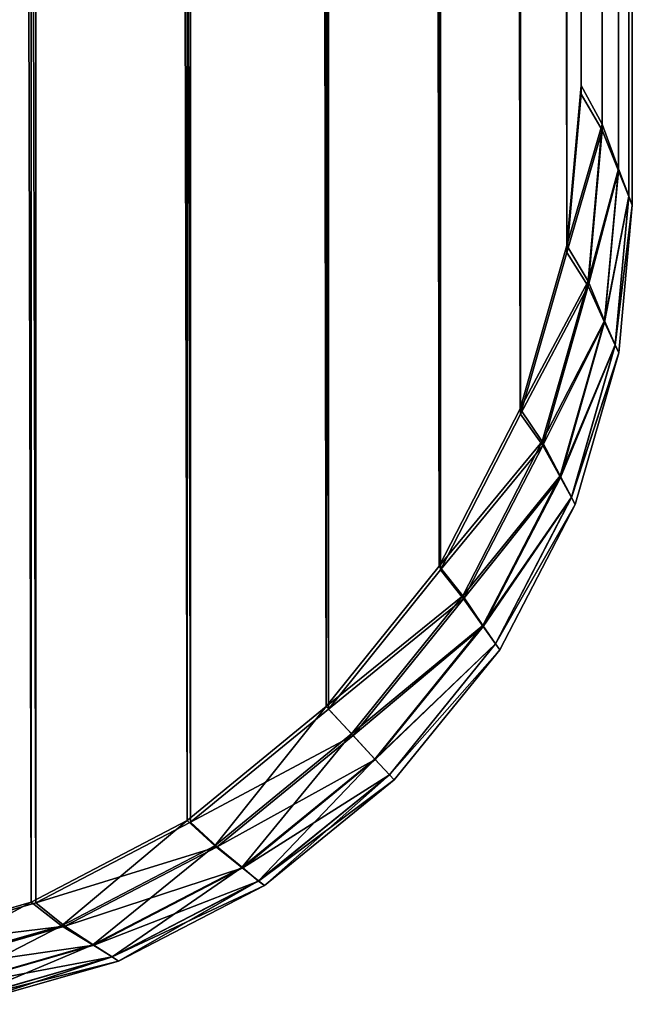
# Model space of a CAD drawing. Extents: x 0 to 31, y 0 to 21.3.
# Tile 31 of 48: x 30.821 to 31.025, y 0.005 to 0.332. Entities that reach past the tile are written whole.
import ezdxf

# ---------------------------------------------------------------- set-up
doc = ezdxf.new("R2010")
doc.units = 0
doc.header["$MEASUREMENT"] = 0
doc.layers.get('0').update_dxf_attribs({"color": 13, "linetype": 'CONTINUOUS'})
doc.layers.add('GLASS_TOP', color=7, linetype='CONTINUOUS')

# ---------------------------------------------------------------- blocks, each defined once
blk = doc.blocks.new('NET8069UC_TRADECAD_DXF')
at = {"layer": 'GLASS_TOP', "color": 0}
for p, q in [((31.0245, 20.9888, 1.2398), (31.0247, 0.2705, 1.2397)), ((31.0245, 20.9888, 1.2398), (31.0247, 0.2705, 1.2397)), ((31.0233, 20.9853, 1.2617), (31.0235, 0.2734, 1.2614)), ((31.0233, 20.9853, 1.2617), (31.0235, 0.2734, 1.2614)), ((31.0233, 20.9851, 1.2181), (31.0235, 0.2735, 1.2183)), ((31.0233, 20.9851, 1.2181), (31.0235, 0.2735, 1.2183)), ((31.0199, 20.975, 1.2829), (31.0201, 0.2819, 1.2826)), ((31.0199, 20.975, 1.2829), (31.0201, 0.2819, 1.2826)), ((31.0199, 20.9741, 1.1975), (31.0201, 0.2826, 1.1979)), ((31.0199, 20.9741, 1.1975), (31.0201, 0.2826, 1.1979)), ((31.0146, 20.9586, 1.3028), (31.0147, 0.2954, 1.3025)), ((31.0146, 20.9586, 1.3028), (31.0147, 0.2954, 1.3025)), ((31.0146, 20.9561, 1.1788), (31.0147, 0.2974, 1.1791)), ((31.0146, 20.9561, 1.1788), (31.0147, 0.2974, 1.1791)), ((31.0077, 0.3074, 1.3205), (31.0077, 20.9445, 1.3205)), ((31.0077, 0.3074, 1.3205), (31.0077, 20.9445, 1.3205)), ((31.0077, 0.3103, 1.1625), (31.0077, 20.9407, 1.1625)), ((31.0077, 0.3103, 1.1625), (31.0077, 20.9407, 1.1625)), ((31.0029, 0.2571, 1.1625), (31.0077, 0.3103, 1.1625)), ((31.0029, 0.2571, 1.1625), (31.0077, 0.3103, 1.1625)), ((31.0077, 0.3103, 1.1625), (31.0147, 0.2974, 1.1791)), ((31.0077, 0.3103, 1.1625), (31.0147, 0.2974, 1.1791)), ((31.0029, 0.2547, 1.3205), (31.0077, 0.3074, 1.3205)), ((31.0029, 0.2547, 1.3205), (31.0077, 0.3074, 1.3205)), ((31.0147, 0.2954, 1.3025), (31.0077, 0.3074, 1.3205)), ((31.0147, 0.2954, 1.3025), (31.0077, 0.3074, 1.3205)), ((31.0147, 0.2974, 1.1791), (31.01, 0.2452, 1.1791)), ((31.0147, 0.2974, 1.1791), (31.01, 0.2452, 1.1791)), ((31.0147, 0.2954, 1.3025), (31.01, 0.2435, 1.3025)), ((31.0147, 0.2954, 1.3025), (31.01, 0.2435, 1.3025)), ((31.0147, 0.2974, 1.1791), (31.0201, 0.2826, 1.1979)), ((31.0147, 0.2974, 1.1791), (31.0201, 0.2826, 1.1979)), ((31.0201, 0.2819, 1.2826), (31.0147, 0.2954, 1.3025)), ((31.0201, 0.2819, 1.2826), (31.0147, 0.2954, 1.3025)), ((31.0201, 0.2826, 1.1979), (31.0155, 0.232, 1.1979)), ((31.0201, 0.2826, 1.1979), (31.0155, 0.232, 1.1979)), ((31.0201, 0.2819, 1.2826), (31.0155, 0.2315, 1.2826)), ((31.0201, 0.2819, 1.2826), (31.0155, 0.2315, 1.2826)), ((31.0201, 0.2826, 1.1979), (31.0235, 0.2735, 1.2183)), ((31.0201, 0.2826, 1.1979), (31.0235, 0.2735, 1.2183)), ((31.0235, 0.2734, 1.2614), (31.0201, 0.2819, 1.2826)), ((31.0235, 0.2734, 1.2614), (31.0201, 0.2819, 1.2826)), ((31.0235, 0.2735, 1.2183), (31.019, 0.224, 1.2183)), ((31.0235, 0.2735, 1.2183), (31.019, 0.224, 1.2183)), ((31.0235, 0.2734, 1.2614), (31.019, 0.2239, 1.2614)), ((31.0235, 0.2734, 1.2614), (31.019, 0.2239, 1.2614)), ((31.0235, 0.2735, 1.2183), (31.0247, 0.2705, 1.2397)), ((31.0235, 0.2735, 1.2183), (31.0247, 0.2705, 1.2397)), ((31.0247, 0.2705, 1.2397), (31.0235, 0.2734, 1.2614)), ((31.0247, 0.2705, 1.2397), (31.0235, 0.2734, 1.2614)), ((31.0247, 0.2705, 1.2397), (31.0202, 0.2213, 1.2397)), ((31.0247, 0.2705, 1.2397), (31.0202, 0.2213, 1.2397)), ((30.9874, 0.2027, 1.1625), (31.0029, 0.2571, 1.1625)), ((30.9874, 0.2027, 1.1625), (31.0029, 0.2571, 1.1625)), ((31.0029, 0.2571, 1.1625), (31.01, 0.2452, 1.1791)), ((31.0029, 0.2571, 1.1625), (31.01, 0.2452, 1.1791)), ((30.9875, 0.2009, 1.3205), (31.0029, 0.2547, 1.3205)), ((30.9875, 0.2009, 1.3205), (31.0029, 0.2547, 1.3205)), ((31.01, 0.2435, 1.3025), (31.0029, 0.2547, 1.3205)), ((31.01, 0.2435, 1.3025), (31.0029, 0.2547, 1.3205)), ((31.01, 0.2452, 1.1791), (30.9947, 0.1918, 1.1791)), ((31.01, 0.2452, 1.1791), (30.9947, 0.1918, 1.1791)), ((31.01, 0.2435, 1.3025), (30.9949, 0.1905, 1.3025)), ((31.01, 0.2435, 1.3025), (30.9949, 0.1905, 1.3025)), ((31.01, 0.2452, 1.1791), (31.0155, 0.232, 1.1979)), ((31.01, 0.2452, 1.1791), (31.0155, 0.232, 1.1979)), ((31.0155, 0.2315, 1.2826), (31.01, 0.2435, 1.3025)), ((31.0155, 0.2315, 1.2826), (31.01, 0.2435, 1.3025)), ((31.0155, 0.232, 1.1979), (31.0007, 0.1804, 1.1979)), ((31.0155, 0.232, 1.1979), (31.0007, 0.1804, 1.1979)), ((31.0155, 0.2315, 1.2826), (31.0008, 0.1799, 1.2826)), ((31.0155, 0.2315, 1.2826), (31.0008, 0.1799, 1.2826)), ((31.0155, 0.232, 1.1979), (31.019, 0.224, 1.2183)), ((31.0155, 0.232, 1.1979), (31.019, 0.224, 1.2183)), ((31.019, 0.2239, 1.2614), (31.0155, 0.2315, 1.2826)), ((31.019, 0.2239, 1.2614), (31.0155, 0.2315, 1.2826)), ((31.019, 0.224, 1.2183), (31.0045, 0.1733, 1.2183)), ((31.019, 0.224, 1.2183), (31.0045, 0.1733, 1.2183)), ((31.019, 0.2239, 1.2614), (31.0045, 0.1732, 1.2614)), ((31.019, 0.2239, 1.2614), (31.0045, 0.1732, 1.2614)), ((31.019, 0.224, 1.2183), (31.0202, 0.2213, 1.2397)), ((31.019, 0.224, 1.2183), (31.0202, 0.2213, 1.2397)), ((31.0202, 0.2213, 1.2397), (31.019, 0.2239, 1.2614)), ((31.0202, 0.2213, 1.2397), (31.019, 0.2239, 1.2614)), ((31.0202, 0.2213, 1.2397), (31.0057, 0.1709, 1.2397)), ((31.0202, 0.2213, 1.2397), (31.0057, 0.1709, 1.2397)), ((30.9605, 0.1504, 1.1625), (30.9874, 0.2027, 1.1625)), ((30.9605, 0.1504, 1.1625), (30.9874, 0.2027, 1.1625)), ((30.9609, 0.1491, 1.3205), (30.9875, 0.2009, 1.3205)), ((30.9609, 0.1491, 1.3205), (30.9875, 0.2009, 1.3205)), ((30.9874, 0.2027, 1.1625), (30.9947, 0.1918, 1.1791)), ((30.9874, 0.2027, 1.1625), (30.9947, 0.1918, 1.1791)), ((30.9949, 0.1905, 1.3025), (30.9875, 0.2009, 1.3205)), ((30.9949, 0.1905, 1.3025), (30.9875, 0.2009, 1.3205)), ((30.9947, 0.1918, 1.1791), (30.9683, 0.1405, 1.1791)), ((30.9947, 0.1918, 1.1791), (30.9683, 0.1405, 1.1791)), ((30.9949, 0.1905, 1.3025), (30.9686, 0.1395, 1.3025)), ((30.9949, 0.1905, 1.3025), (30.9686, 0.1395, 1.3025)), ((30.9947, 0.1918, 1.1791), (31.0007, 0.1804, 1.1979)), ((30.9947, 0.1918, 1.1791), (31.0007, 0.1804, 1.1979)), ((31.0008, 0.1799, 1.2826), (30.9949, 0.1905, 1.3025)), ((31.0008, 0.1799, 1.2826), (30.9949, 0.1905, 1.3025)), ((31.0007, 0.1804, 1.1979), (30.975, 0.1306, 1.1979)), ((31.0007, 0.1804, 1.1979), (30.975, 0.1306, 1.1979)), ((31.0007, 0.1804, 1.1979), (31.0045, 0.1733, 1.2183)), ((31.0007, 0.1804, 1.1979), (31.0045, 0.1733, 1.2183)), ((31.0008, 0.1799, 1.2826), (30.9751, 0.1303, 1.2826)), ((31.0008, 0.1799, 1.2826), (30.9751, 0.1303, 1.2826)), ((31.0045, 0.1732, 1.2614), (31.0008, 0.1799, 1.2826)), ((31.0045, 0.1732, 1.2614), (31.0008, 0.1799, 1.2826)), ((31.0045, 0.1733, 1.2183), (30.9792, 0.1245, 1.2183)), ((31.0045, 0.1733, 1.2183), (30.9792, 0.1245, 1.2183)), ((31.0045, 0.1732, 1.2614), (30.9792, 0.1245, 1.2614)), ((31.0045, 0.1732, 1.2614), (30.9792, 0.1245, 1.2614)), ((31.0057, 0.1709, 1.2397), (30.9806, 0.1225, 1.2397)), ((31.0057, 0.1709, 1.2397), (30.9806, 0.1225, 1.2397)), ((31.0045, 0.1733, 1.2183), (31.0057, 0.1709, 1.2397)), ((31.0045, 0.1733, 1.2183), (31.0057, 0.1709, 1.2397)), ((31.0057, 0.1709, 1.2397), (31.0045, 0.1732, 1.2614)), ((31.0057, 0.1709, 1.2397), (31.0045, 0.1732, 1.2614)), ((30.9229, 0.1037, 1.1625), (30.9605, 0.1504, 1.1625)), ((30.9229, 0.1037, 1.1625), (30.9605, 0.1504, 1.1625)), ((30.9236, 0.1028, 1.3205), (30.9609, 0.1491, 1.3205)), ((30.9236, 0.1028, 1.3205), (30.9609, 0.1491, 1.3205)), ((30.9605, 0.1504, 1.1625), (30.9683, 0.1405, 1.1791)), ((30.9605, 0.1504, 1.1625), (30.9683, 0.1405, 1.1791)), ((30.9686, 0.1395, 1.3025), (30.9609, 0.1491, 1.3205)), ((30.9686, 0.1395, 1.3025), (30.9609, 0.1491, 1.3205)), ((30.9683, 0.1405, 1.1791), (30.9313, 0.0946, 1.1791)), ((30.9683, 0.1405, 1.1791), (30.9313, 0.0946, 1.1791)), ((30.9686, 0.1395, 1.3025), (30.9318, 0.094, 1.3025)), ((30.9686, 0.1395, 1.3025), (30.9318, 0.094, 1.3025)), ((30.9683, 0.1405, 1.1791), (30.975, 0.1306, 1.1979)), ((30.9683, 0.1405, 1.1791), (30.975, 0.1306, 1.1979)), ((30.9751, 0.1303, 1.2826), (30.9686, 0.1395, 1.3025)), ((30.9751, 0.1303, 1.2826), (30.9686, 0.1395, 1.3025)), ((30.975, 0.1306, 1.1979), (30.9391, 0.0862, 1.1979)), ((30.975, 0.1306, 1.1979), (30.9391, 0.0862, 1.1979)), ((30.9751, 0.1303, 1.2826), (30.9392, 0.086, 1.2826)), ((30.9751, 0.1303, 1.2826), (30.9392, 0.086, 1.2826)), ((30.975, 0.1306, 1.1979), (30.9792, 0.1245, 1.2183)), ((30.975, 0.1306, 1.1979), (30.9792, 0.1245, 1.2183)), ((30.9792, 0.1245, 1.2614), (30.9751, 0.1303, 1.2826)), ((30.9792, 0.1245, 1.2614), (30.9751, 0.1303, 1.2826)), ((30.9792, 0.1245, 1.2614), (30.9439, 0.081, 1.2614)), ((30.9792, 0.1245, 1.2614), (30.9439, 0.081, 1.2614)), ((30.9792, 0.1245, 1.2183), (30.9439, 0.081, 1.2183)), ((30.9792, 0.1245, 1.2183), (30.9439, 0.081, 1.2183)), ((30.9806, 0.1225, 1.2397), (30.9792, 0.1245, 1.2614)), ((30.9806, 0.1225, 1.2397), (30.9792, 0.1245, 1.2614)), ((30.9792, 0.1245, 1.2183), (30.9806, 0.1225, 1.2397)), ((30.9792, 0.1245, 1.2183), (30.9806, 0.1225, 1.2397)), ((30.9806, 0.1225, 1.2397), (30.9455, 0.0793, 1.2397)), ((30.9806, 0.1225, 1.2397), (30.9455, 0.0793, 1.2397)), ((30.8766, 0.0657, 1.1625), (30.9229, 0.1037, 1.1625)), ((30.8766, 0.0657, 1.1625), (30.9229, 0.1037, 1.1625)), ((30.8777, 0.0652, 1.3205), (30.9236, 0.1028, 1.3205)), ((30.8777, 0.0652, 1.3205), (30.9236, 0.1028, 1.3205)), ((30.9229, 0.1037, 1.1625), (30.9313, 0.0946, 1.1791)), ((30.9229, 0.1037, 1.1625), (30.9313, 0.0946, 1.1791)), ((30.9318, 0.094, 1.3025), (30.9236, 0.1028, 1.3205)), ((30.9318, 0.094, 1.3025), (30.9236, 0.1028, 1.3205)), ((30.9313, 0.0946, 1.1791), (30.8858, 0.0573, 1.1791)), ((30.9313, 0.0946, 1.1791), (30.8858, 0.0573, 1.1791)), ((30.9318, 0.094, 1.3025), (30.8866, 0.057, 1.3025)), ((30.9318, 0.094, 1.3025), (30.8866, 0.057, 1.3025)), ((30.9313, 0.0946, 1.1791), (30.9391, 0.0862, 1.1979)), ((30.9313, 0.0946, 1.1791), (30.9391, 0.0862, 1.1979)), ((30.9392, 0.086, 1.2826), (30.9318, 0.094, 1.3025)), ((30.9392, 0.086, 1.2826), (30.9318, 0.094, 1.3025)), ((30.9391, 0.0862, 1.1979), (30.8948, 0.0501, 1.1979)), ((30.9391, 0.0862, 1.1979), (30.8948, 0.0501, 1.1979)), ((30.9392, 0.086, 1.2826), (30.8951, 0.05, 1.2826)), ((30.9392, 0.086, 1.2826), (30.8951, 0.05, 1.2826)), ((30.9391, 0.0862, 1.1979), (30.9439, 0.081, 1.2183)), ((30.9391, 0.0862, 1.1979), (30.9439, 0.081, 1.2183)), ((30.9439, 0.081, 1.2614), (30.9392, 0.086, 1.2826)), ((30.9439, 0.081, 1.2614), (30.9392, 0.086, 1.2826)), ((30.9439, 0.081, 1.2614), (30.9004, 0.0456, 1.2614)), ((30.9439, 0.081, 1.2614), (30.9004, 0.0456, 1.2614)), ((30.9439, 0.081, 1.2183), (30.9004, 0.0457, 1.2183)), ((30.9439, 0.081, 1.2183), (30.9004, 0.0457, 1.2183)), ((30.9455, 0.0793, 1.2397), (30.9023, 0.0441, 1.2397)), ((30.9455, 0.0793, 1.2397), (30.9023, 0.0441, 1.2397)), ((30.9455, 0.0793, 1.2397), (30.9439, 0.081, 1.2614)), ((30.9455, 0.0793, 1.2397), (30.9439, 0.081, 1.2614)), ((30.9439, 0.081, 1.2183), (30.9455, 0.0793, 1.2397)), ((30.9439, 0.081, 1.2183), (30.9455, 0.0793, 1.2397)), ((30.8247, 0.0386, 1.1625), (30.8766, 0.0657, 1.1625)), ((30.8247, 0.0386, 1.1625), (30.8766, 0.0657, 1.1625)), ((30.8766, 0.0657, 1.1625), (30.8858, 0.0573, 1.1791)), ((30.8766, 0.0657, 1.1625), (30.8858, 0.0573, 1.1791)), ((30.8263, 0.0384, 1.3205), (30.8777, 0.0652, 1.3205)), ((30.8263, 0.0384, 1.3205), (30.8777, 0.0652, 1.3205)), ((30.8866, 0.057, 1.3025), (30.8777, 0.0652, 1.3205)), ((30.8866, 0.057, 1.3025), (30.8777, 0.0652, 1.3205)), ((30.8858, 0.0573, 1.1791), (30.8348, 0.0307, 1.1791)), ((30.8858, 0.0573, 1.1791), (30.8348, 0.0307, 1.1791)), ((30.8866, 0.057, 1.3025), (30.8359, 0.0306, 1.3025)), ((30.8866, 0.057, 1.3025), (30.8359, 0.0306, 1.3025)), ((30.8858, 0.0573, 1.1791), (30.8948, 0.0501, 1.1979)), ((30.8858, 0.0573, 1.1791), (30.8948, 0.0501, 1.1979)), ((30.8951, 0.05, 1.2826), (30.8866, 0.057, 1.3025)), ((30.8951, 0.05, 1.2826), (30.8866, 0.057, 1.3025)), ((30.8948, 0.0501, 1.1979), (30.8452, 0.0244, 1.1979)), ((30.8948, 0.0501, 1.1979), (30.8452, 0.0244, 1.1979)), ((30.8951, 0.05, 1.2826), (30.8456, 0.0243, 1.2826)), ((30.8951, 0.05, 1.2826), (30.8456, 0.0243, 1.2826)), ((30.8948, 0.0501, 1.1979), (30.9004, 0.0457, 1.2183)), ((30.8948, 0.0501, 1.1979), (30.9004, 0.0457, 1.2183)), ((30.9004, 0.0456, 1.2614), (30.8951, 0.05, 1.2826)), ((30.9004, 0.0456, 1.2614), (30.8951, 0.05, 1.2826)), ((30.9004, 0.0457, 1.2183), (30.8517, 0.0204, 1.2183)), ((30.9004, 0.0457, 1.2183), (30.8517, 0.0204, 1.2183)), ((30.9004, 0.0456, 1.2614), (30.8517, 0.0204, 1.2614)), ((30.9004, 0.0456, 1.2614), (30.8517, 0.0204, 1.2614)), ((30.9023, 0.0441, 1.2397), (30.8538, 0.019, 1.2397)), ((30.9023, 0.0441, 1.2397), (30.8538, 0.019, 1.2397)), ((30.9004, 0.0457, 1.2183), (30.9023, 0.0441, 1.2397)), ((30.9004, 0.0457, 1.2183), (30.9023, 0.0441, 1.2397)), ((30.9023, 0.0441, 1.2397), (30.9004, 0.0456, 1.2614)), ((30.9023, 0.0441, 1.2397), (30.9004, 0.0456, 1.2614)), ((30.7708, 0.0229, 1.1625), (30.8247, 0.0386, 1.1625)), ((30.7708, 0.0229, 1.1625), (30.8247, 0.0386, 1.1625)), ((30.7729, 0.0229, 1.3205), (30.8263, 0.0384, 1.3205)), ((30.7729, 0.0229, 1.3205), (30.8263, 0.0384, 1.3205)), ((30.8247, 0.0386, 1.1625), (30.8348, 0.0307, 1.1791)), ((30.8247, 0.0386, 1.1625), (30.8348, 0.0307, 1.1791)), ((30.8359, 0.0306, 1.3025), (30.8263, 0.0384, 1.3205)), ((30.8359, 0.0306, 1.3025), (30.8263, 0.0384, 1.3205)), ((30.8348, 0.0307, 1.1791), (30.7817, 0.0154, 1.1791)), ((30.8348, 0.0307, 1.1791), (30.7817, 0.0154, 1.1791)), ((30.8359, 0.0306, 1.3025), (30.7832, 0.0153, 1.3025)), ((30.8359, 0.0306, 1.3025), (30.7832, 0.0153, 1.3025)), ((30.8348, 0.0307, 1.1791), (30.8452, 0.0244, 1.1979)), ((30.8348, 0.0307, 1.1791), (30.8452, 0.0244, 1.1979)), ((30.8456, 0.0243, 1.2826), (30.8359, 0.0306, 1.3025)), ((30.8456, 0.0243, 1.2826), (30.8359, 0.0306, 1.3025)), ((30.8452, 0.0244, 1.1979), (30.7937, 0.0095, 1.1979)), ((30.8452, 0.0244, 1.1979), (30.7937, 0.0095, 1.1979)), ((30.8456, 0.0243, 1.2826), (30.7942, 0.0095, 1.2826)), ((30.8456, 0.0243, 1.2826), (30.7942, 0.0095, 1.2826)), ((30.8452, 0.0244, 1.1979), (30.8517, 0.0204, 1.2183)), ((30.8452, 0.0244, 1.1979), (30.8517, 0.0204, 1.2183)), ((30.8517, 0.0204, 1.2614), (30.8456, 0.0243, 1.2826)), ((30.8517, 0.0204, 1.2614), (30.8456, 0.0243, 1.2826)), ((30.8517, 0.0204, 1.2183), (30.801, 0.0058, 1.2183)), ((30.8517, 0.0204, 1.2183), (30.801, 0.0058, 1.2183)), ((30.8517, 0.0204, 1.2614), (30.8011, 0.0058, 1.2614)), ((30.8517, 0.0204, 1.2614), (30.8011, 0.0058, 1.2614)), ((30.8538, 0.019, 1.2397), (30.8517, 0.0204, 1.2614)), ((30.8538, 0.019, 1.2397), (30.8517, 0.0204, 1.2614)), ((30.8517, 0.0204, 1.2183), (30.8538, 0.019, 1.2397)), ((30.8517, 0.0204, 1.2183), (30.8538, 0.019, 1.2397)), ((30.8538, 0.019, 1.2397), (30.8035, 0.0046, 1.2397)), ((30.8538, 0.019, 1.2397), (30.8035, 0.0046, 1.2397))]:
    blk.add_line(p, q, dxfattribs=at)
at = {"layer": 'GLASS_TOP', "color": 7}
mesh = blk.add_polyface(dxfattribs=at)
corners = [(0.0218, 0.2571, 1.1625), (0.017, 20.9407, 1.1625), (0.017, 0.3103, 1.1625), (0.0218, 20.995, 1.1625), (0.0373, 0.2027, 1.1625), (0.0373, 21.0506, 1.1625), (0.0642, 0.1504, 1.1625), (0.064, 21.104, 1.1625), (0.1015, 21.1517, 1.1625), (0.1018, 0.1037, 1.1625), (0.1477, 21.1905, 1.1625), (0.1481, 0.0657, 1.1625), (0.1994, 21.2182, 1.1625), (0.2, 0.0386, 1.1625), (0.2531, 21.2341, 1.1625), (0.2539, 0.0229, 1.1625), (0.3056, 21.2391, 1.1625), (0.3066, 0.0181, 1.1625), (30.7191, 21.2391, 1.1625), (30.7181, 0.0181, 1.1625), (30.7708, 0.0229, 1.1625), (30.7716, 21.2341, 1.1625), (30.8247, 0.0386, 1.1625), (30.8253, 21.2182, 1.1625), (30.8766, 0.0657, 1.1625), (30.877, 21.1905, 1.1625), (30.9229, 0.1037, 1.1625), (30.9232, 21.1517, 1.1625), (30.9605, 0.1504, 1.1625), (30.9607, 21.104, 1.1625), (30.9874, 0.2027, 1.1625), (30.9874, 21.0506, 1.1625), (31.0029, 0.2571, 1.1625), (31.0029, 20.995, 1.1625), (31.0077, 0.3103, 1.1625), (31.0077, 20.9407, 1.1625)]
mesh.append_faces([[corners[k] for k in face] for face in [(0, 1, 2), (33, 34, 35)]], dxfattribs={"vtx0": -1, "color": 7})
mesh.append_faces([[corners[k] for k in face] for face in [(1, 0, 3), (3, 4, 5), (5, 6, 7), (7, 6, 8), (8, 9, 10), (10, 11, 12), (12, 13, 14), (14, 15, 16), (16, 17, 18), (18, 20, 21), (21, 22, 23), (23, 24, 25), (25, 26, 27), (27, 28, 29), (29, 30, 31), (31, 32, 33)]], dxfattribs={"vtx0": -1, "vtx1": -1, "color": 7})
mesh.append_faces([[corners[k] for k in face] for face in [(3, 0, 4), (5, 4, 6), (8, 6, 9), (10, 9, 11), (12, 11, 13), (14, 13, 15), (16, 15, 17), (18, 17, 19), (18, 19, 20), (21, 20, 22), (23, 22, 24), (25, 24, 26), (27, 26, 28), (29, 28, 30), (31, 30, 32), (33, 32, 34)]], dxfattribs={"vtx0": -1, "vtx2": -1, "color": 7})
mesh = blk.add_polyface(dxfattribs=at)
corners = [(0.0218, 20.9981, 1.3205), (0.017, 0.3074, 1.3205), (0.017, 20.9445, 1.3205), (0.0218, 0.2547, 1.3205), (0.0371, 21.0529, 1.3205), (0.0372, 0.2009, 1.3205), (0.0637, 21.1057, 1.3205), (0.0638, 0.1491, 1.3205), (0.1008, 21.1528, 1.3205), (0.1011, 0.1028, 1.3205), (0.1466, 21.1911, 1.3205), (0.147, 0.0652, 1.3205), (0.1979, 21.2184, 1.3205), (0.1984, 0.0384, 1.3205), (0.2512, 21.2342, 1.3205), (0.2518, 0.0229, 1.3205), (0.3033, 21.2391, 1.3205), (0.304, 0.0181, 1.3205), (30.7214, 21.2391, 1.3205), (30.7207, 0.0181, 1.3205), (30.7729, 0.0229, 1.3205), (30.7735, 21.2342, 1.3205), (30.8263, 0.0384, 1.3205), (30.8268, 21.2184, 1.3205), (30.8777, 0.0652, 1.3205), (30.8781, 21.1911, 1.3205), (30.9236, 0.1028, 1.3205), (30.9239, 21.1528, 1.3205), (30.9609, 0.1491, 1.3205), (30.961, 21.1057, 1.3205), (30.9875, 0.2009, 1.3205), (30.9876, 21.0529, 1.3205), (31.0029, 0.2547, 1.3205), (31.0029, 20.9981, 1.3205), (31.0077, 20.9445, 1.3205), (31.0077, 0.3074, 1.3205)]
mesh.append_faces([[corners[k] for k in face] for face in [(0, 1, 2), (32, 34, 35)]], dxfattribs={"vtx0": -1, "color": 7})
mesh.append_faces([[corners[k] for k in face] for face in [(1, 0, 3), (3, 4, 5), (5, 6, 7), (7, 8, 9), (9, 10, 11), (11, 12, 13), (13, 14, 15), (15, 16, 17), (17, 18, 19), (19, 18, 20), (20, 21, 22), (22, 23, 24), (24, 25, 26), (26, 27, 28), (28, 29, 30), (30, 31, 32)]], dxfattribs={"vtx0": -1, "vtx1": -1, "color": 7})
mesh.append_faces([[corners[k] for k in face] for face in [(3, 0, 4), (5, 4, 6), (7, 6, 8), (9, 8, 10), (11, 10, 12), (13, 12, 14), (15, 14, 16), (17, 16, 18), (20, 18, 21), (22, 21, 23), (24, 23, 25), (26, 25, 27), (28, 27, 29), (30, 29, 31), (32, 31, 33), (32, 33, 34)]], dxfattribs={"vtx0": -1, "vtx2": -1, "color": 7})
mesh = blk.add_polyface(dxfattribs=at)
corners = [(31.0235, 0.2734, 1.2614), (31.0245, 20.9888, 1.2398), (31.0247, 0.2705, 1.2397), (31.0233, 20.9853, 1.2617)]
mesh.append_faces([[corners[k] for k in face] for face in [(0, 1, 2), (1, 0, 3)]], dxfattribs={"vtx0": -1, "color": 7})
mesh = blk.add_polyface(dxfattribs=at)
corners = [(31.0245, 20.9888, 1.2398), (31.0235, 0.2735, 1.2183), (31.0247, 0.2705, 1.2397), (31.0233, 20.9851, 1.2181)]
mesh.append_faces([[corners[k] for k in face] for face in [(0, 1, 2), (1, 0, 3)]], dxfattribs={"vtx0": -1, "color": 7})
mesh = blk.add_polyface(dxfattribs=at)
corners = [(31.0201, 0.2819, 1.2826), (31.0233, 20.9853, 1.2617), (31.0235, 0.2734, 1.2614), (31.0199, 20.975, 1.2829)]
mesh.append_faces([[corners[k] for k in face] for face in [(0, 1, 2), (1, 0, 3)]], dxfattribs={"vtx0": -1, "color": 7})
mesh = blk.add_polyface(dxfattribs=at)
corners = [(31.0233, 20.9851, 1.2181), (31.0201, 0.2826, 1.1979), (31.0235, 0.2735, 1.2183), (31.0199, 20.9741, 1.1975)]
mesh.append_faces([[corners[k] for k in face] for face in [(0, 1, 2), (1, 0, 3)]], dxfattribs={"vtx0": -1, "color": 7})
mesh = blk.add_polyface(dxfattribs=at)
corners = [(31.0147, 0.2954, 1.3025), (31.0199, 20.975, 1.2829), (31.0201, 0.2819, 1.2826), (31.0146, 20.9586, 1.3028)]
mesh.append_faces([[corners[k] for k in face] for face in [(0, 1, 2), (1, 0, 3)]], dxfattribs={"vtx0": -1, "color": 7})
mesh = blk.add_polyface(dxfattribs=at)
corners = [(31.0199, 20.9741, 1.1975), (31.0147, 0.2974, 1.1791), (31.0201, 0.2826, 1.1979), (31.0146, 20.9561, 1.1788)]
mesh.append_faces([[corners[k] for k in face] for face in [(0, 1, 2), (1, 0, 3)]], dxfattribs={"vtx0": -1, "color": 7})
mesh = blk.add_polyface(dxfattribs=at)
corners = [(31.0077, 0.3074, 1.3205), (31.0146, 20.9586, 1.3028), (31.0147, 0.2954, 1.3025), (31.0077, 20.9445, 1.3205)]
mesh.append_faces([[corners[k] for k in face] for face in [(0, 1, 2), (1, 0, 3)]], dxfattribs={"vtx0": -1, "color": 7})
mesh = blk.add_polyface(dxfattribs=at)
corners = [(31.0146, 20.9561, 1.1788), (31.0077, 0.3103, 1.1625), (31.0147, 0.2974, 1.1791), (31.0077, 20.9407, 1.1625)]
mesh.append_faces([[corners[k] for k in face] for face in [(0, 1, 2), (1, 0, 3)]], dxfattribs={"vtx0": -1, "color": 7})
mesh = blk.add_polyface(dxfattribs=at)
corners = [(31.0147, 0.2974, 1.1791), (31.0029, 0.2571, 1.1625), (31.01, 0.2452, 1.1791), (31.0077, 0.3103, 1.1625)]
mesh.append_faces([[corners[k] for k in face] for face in [(0, 1, 2), (1, 0, 3)]], dxfattribs={"vtx0": -1, "color": 7})
mesh = blk.add_polyface(dxfattribs=at)
corners = [(31.0029, 0.2547, 1.3205), (31.0147, 0.2954, 1.3025), (31.01, 0.2435, 1.3025), (31.0077, 0.3074, 1.3205)]
mesh.append_faces([[corners[k] for k in face] for face in [(0, 1, 2), (1, 0, 3)]], dxfattribs={"vtx0": -1, "color": 7})
mesh = blk.add_polyface(dxfattribs=at)
corners = [(31.0201, 0.2826, 1.1979), (31.01, 0.2452, 1.1791), (31.0155, 0.232, 1.1979), (31.0147, 0.2974, 1.1791)]
mesh.append_faces([[corners[k] for k in face] for face in [(0, 1, 2), (1, 0, 3)]], dxfattribs={"vtx0": -1, "color": 7})
mesh = blk.add_polyface(dxfattribs=at)
corners = [(31.01, 0.2435, 1.3025), (31.0201, 0.2819, 1.2826), (31.0155, 0.2315, 1.2826), (31.0147, 0.2954, 1.3025)]
mesh.append_faces([[corners[k] for k in face] for face in [(0, 1, 2), (1, 0, 3)]], dxfattribs={"vtx0": -1, "color": 7})
mesh = blk.add_polyface(dxfattribs=at)
corners = [(31.0235, 0.2735, 1.2183), (31.0155, 0.232, 1.1979), (31.019, 0.224, 1.2183), (31.0201, 0.2826, 1.1979)]
mesh.append_faces([[corners[k] for k in face] for face in [(0, 1, 2), (1, 0, 3)]], dxfattribs={"vtx0": -1, "color": 7})
mesh = blk.add_polyface(dxfattribs=at)
corners = [(31.0155, 0.2315, 1.2826), (31.0235, 0.2734, 1.2614), (31.019, 0.2239, 1.2614), (31.0201, 0.2819, 1.2826)]
mesh.append_faces([[corners[k] for k in face] for face in [(0, 1, 2), (1, 0, 3)]], dxfattribs={"vtx0": -1, "color": 7})
mesh = blk.add_polyface(dxfattribs=at)
corners = [(31.0247, 0.2705, 1.2397), (31.019, 0.224, 1.2183), (31.0202, 0.2213, 1.2397), (31.0235, 0.2735, 1.2183)]
mesh.append_faces([[corners[k] for k in face] for face in [(0, 1, 2), (1, 0, 3)]], dxfattribs={"vtx0": -1, "color": 7})
mesh = blk.add_polyface(dxfattribs=at)
corners = [(31.019, 0.2239, 1.2614), (31.0247, 0.2705, 1.2397), (31.0202, 0.2213, 1.2397), (31.0235, 0.2734, 1.2614)]
mesh.append_faces([[corners[k] for k in face] for face in [(0, 1, 2), (1, 0, 3)]], dxfattribs={"vtx0": -1, "color": 7})
mesh = blk.add_polyface(dxfattribs=at)
corners = [(31.01, 0.2452, 1.1791), (30.9874, 0.2027, 1.1625), (30.9947, 0.1918, 1.1791), (31.0029, 0.2571, 1.1625)]
mesh.append_faces([[corners[k] for k in face] for face in [(0, 1, 2), (1, 0, 3)]], dxfattribs={"vtx0": -1, "color": 7})
mesh = blk.add_polyface(dxfattribs=at)
corners = [(30.9875, 0.2009, 1.3205), (31.01, 0.2435, 1.3025), (30.9949, 0.1905, 1.3025), (31.0029, 0.2547, 1.3205)]
mesh.append_faces([[corners[k] for k in face] for face in [(0, 1, 2), (1, 0, 3)]], dxfattribs={"vtx0": -1, "color": 7})
mesh = blk.add_polyface(dxfattribs=at)
corners = [(31.0155, 0.232, 1.1979), (30.9947, 0.1918, 1.1791), (31.0007, 0.1804, 1.1979), (31.01, 0.2452, 1.1791)]
mesh.append_faces([[corners[k] for k in face] for face in [(0, 1, 2), (1, 0, 3)]], dxfattribs={"vtx0": -1, "color": 7})
mesh = blk.add_polyface(dxfattribs=at)
corners = [(30.9949, 0.1905, 1.3025), (31.0155, 0.2315, 1.2826), (31.0008, 0.1799, 1.2826), (31.01, 0.2435, 1.3025)]
mesh.append_faces([[corners[k] for k in face] for face in [(0, 1, 2), (1, 0, 3)]], dxfattribs={"vtx0": -1, "color": 7})
mesh = blk.add_polyface(dxfattribs=at)
corners = [(31.019, 0.224, 1.2183), (31.0007, 0.1804, 1.1979), (31.0045, 0.1733, 1.2183), (31.0155, 0.232, 1.1979)]
mesh.append_faces([[corners[k] for k in face] for face in [(0, 1, 2), (1, 0, 3)]], dxfattribs={"vtx0": -1, "color": 7})
mesh = blk.add_polyface(dxfattribs=at)
corners = [(31.0008, 0.1799, 1.2826), (31.019, 0.2239, 1.2614), (31.0045, 0.1732, 1.2614), (31.0155, 0.2315, 1.2826)]
mesh.append_faces([[corners[k] for k in face] for face in [(0, 1, 2), (1, 0, 3)]], dxfattribs={"vtx0": -1, "color": 7})
mesh = blk.add_polyface(dxfattribs=at)
corners = [(31.0202, 0.2213, 1.2397), (31.0045, 0.1733, 1.2183), (31.0057, 0.1709, 1.2397), (31.019, 0.224, 1.2183)]
mesh.append_faces([[corners[k] for k in face] for face in [(0, 1, 2), (1, 0, 3)]], dxfattribs={"vtx0": -1, "color": 7})
mesh = blk.add_polyface(dxfattribs=at)
corners = [(31.0045, 0.1732, 1.2614), (31.0202, 0.2213, 1.2397), (31.0057, 0.1709, 1.2397), (31.019, 0.2239, 1.2614)]
mesh.append_faces([[corners[k] for k in face] for face in [(0, 1, 2), (1, 0, 3)]], dxfattribs={"vtx0": -1, "color": 7})
mesh = blk.add_polyface(dxfattribs=at)
corners = [(30.9947, 0.1918, 1.1791), (30.9605, 0.1504, 1.1625), (30.9683, 0.1405, 1.1791), (30.9874, 0.2027, 1.1625)]
mesh.append_faces([[corners[k] for k in face] for face in [(0, 1, 2), (1, 0, 3)]], dxfattribs={"vtx0": -1, "color": 7})
mesh = blk.add_polyface(dxfattribs=at)
corners = [(30.9609, 0.1491, 1.3205), (30.9949, 0.1905, 1.3025), (30.9686, 0.1395, 1.3025), (30.9875, 0.2009, 1.3205)]
mesh.append_faces([[corners[k] for k in face] for face in [(0, 1, 2), (1, 0, 3)]], dxfattribs={"vtx0": -1, "color": 7})
mesh = blk.add_polyface(dxfattribs=at)
corners = [(31.0007, 0.1804, 1.1979), (30.9683, 0.1405, 1.1791), (30.975, 0.1306, 1.1979), (30.9947, 0.1918, 1.1791)]
mesh.append_faces([[corners[k] for k in face] for face in [(0, 1, 2), (1, 0, 3)]], dxfattribs={"vtx0": -1, "color": 7})
mesh = blk.add_polyface(dxfattribs=at)
corners = [(30.9686, 0.1395, 1.3025), (31.0008, 0.1799, 1.2826), (30.9751, 0.1303, 1.2826), (30.9949, 0.1905, 1.3025)]
mesh.append_faces([[corners[k] for k in face] for face in [(0, 1, 2), (1, 0, 3)]], dxfattribs={"vtx0": -1, "color": 7})
mesh = blk.add_polyface(dxfattribs=at)
corners = [(31.0045, 0.1733, 1.2183), (30.975, 0.1306, 1.1979), (30.9792, 0.1245, 1.2183), (31.0007, 0.1804, 1.1979)]
mesh.append_faces([[corners[k] for k in face] for face in [(0, 1, 2), (1, 0, 3)]], dxfattribs={"vtx0": -1, "color": 7})
mesh = blk.add_polyface(dxfattribs=at)
corners = [(30.9751, 0.1303, 1.2826), (31.0045, 0.1732, 1.2614), (30.9792, 0.1245, 1.2614), (31.0008, 0.1799, 1.2826)]
mesh.append_faces([[corners[k] for k in face] for face in [(0, 1, 2), (1, 0, 3)]], dxfattribs={"vtx0": -1, "color": 7})
mesh = blk.add_polyface(dxfattribs=at)
corners = [(31.0057, 0.1709, 1.2397), (30.9792, 0.1245, 1.2183), (30.9806, 0.1225, 1.2397), (31.0045, 0.1733, 1.2183)]
mesh.append_faces([[corners[k] for k in face] for face in [(0, 1, 2), (1, 0, 3)]], dxfattribs={"vtx0": -1, "color": 7})
mesh = blk.add_polyface(dxfattribs=at)
corners = [(30.9792, 0.1245, 1.2614), (31.0057, 0.1709, 1.2397), (30.9806, 0.1225, 1.2397), (31.0045, 0.1732, 1.2614)]
mesh.append_faces([[corners[k] for k in face] for face in [(0, 1, 2), (1, 0, 3)]], dxfattribs={"vtx0": -1, "color": 7})
mesh = blk.add_polyface(dxfattribs=at)
corners = [(30.9683, 0.1405, 1.1791), (30.9229, 0.1037, 1.1625), (30.9313, 0.0946, 1.1791), (30.9605, 0.1504, 1.1625)]
mesh.append_faces([[corners[k] for k in face] for face in [(0, 1, 2), (1, 0, 3)]], dxfattribs={"vtx0": -1, "color": 7})
mesh = blk.add_polyface(dxfattribs=at)
corners = [(30.9236, 0.1028, 1.3205), (30.9686, 0.1395, 1.3025), (30.9318, 0.094, 1.3025), (30.9609, 0.1491, 1.3205)]
mesh.append_faces([[corners[k] for k in face] for face in [(0, 1, 2), (1, 0, 3)]], dxfattribs={"vtx0": -1, "color": 7})
mesh = blk.add_polyface(dxfattribs=at)
corners = [(30.975, 0.1306, 1.1979), (30.9313, 0.0946, 1.1791), (30.9391, 0.0862, 1.1979), (30.9683, 0.1405, 1.1791)]
mesh.append_faces([[corners[k] for k in face] for face in [(0, 1, 2), (1, 0, 3)]], dxfattribs={"vtx0": -1, "color": 7})
mesh = blk.add_polyface(dxfattribs=at)
corners = [(30.9318, 0.094, 1.3025), (30.9751, 0.1303, 1.2826), (30.9392, 0.086, 1.2826), (30.9686, 0.1395, 1.3025)]
mesh.append_faces([[corners[k] for k in face] for face in [(0, 1, 2), (1, 0, 3)]], dxfattribs={"vtx0": -1, "color": 7})
mesh = blk.add_polyface(dxfattribs=at)
corners = [(30.9792, 0.1245, 1.2183), (30.9391, 0.0862, 1.1979), (30.9439, 0.081, 1.2183), (30.975, 0.1306, 1.1979)]
mesh.append_faces([[corners[k] for k in face] for face in [(0, 1, 2), (1, 0, 3)]], dxfattribs={"vtx0": -1, "color": 7})
mesh = blk.add_polyface(dxfattribs=at)
corners = [(30.9392, 0.086, 1.2826), (30.9792, 0.1245, 1.2614), (30.9439, 0.081, 1.2614), (30.9751, 0.1303, 1.2826)]
mesh.append_faces([[corners[k] for k in face] for face in [(0, 1, 2), (1, 0, 3)]], dxfattribs={"vtx0": -1, "color": 7})
mesh = blk.add_polyface(dxfattribs=at)
corners = [(30.9439, 0.081, 1.2614), (30.9806, 0.1225, 1.2397), (30.9455, 0.0793, 1.2397), (30.9792, 0.1245, 1.2614)]
mesh.append_faces([[corners[k] for k in face] for face in [(0, 1, 2), (1, 0, 3)]], dxfattribs={"vtx0": -1, "color": 7})
mesh = blk.add_polyface(dxfattribs=at)
corners = [(30.9806, 0.1225, 1.2397), (30.9439, 0.081, 1.2183), (30.9455, 0.0793, 1.2397), (30.9792, 0.1245, 1.2183)]
mesh.append_faces([[corners[k] for k in face] for face in [(0, 1, 2), (1, 0, 3)]], dxfattribs={"vtx0": -1, "color": 7})
mesh = blk.add_polyface(dxfattribs=at)
corners = [(30.8858, 0.0573, 1.1791), (30.9229, 0.1037, 1.1625), (30.8766, 0.0657, 1.1625), (30.9313, 0.0946, 1.1791)]
mesh.append_faces([[corners[k] for k in face] for face in [(0, 1, 2), (1, 0, 3)]], dxfattribs={"vtx0": -1, "color": 7})
mesh = blk.add_polyface(dxfattribs=at)
corners = [(30.8777, 0.0652, 1.3205), (30.9318, 0.094, 1.3025), (30.8866, 0.057, 1.3025), (30.9236, 0.1028, 1.3205)]
mesh.append_faces([[corners[k] for k in face] for face in [(0, 1, 2), (1, 0, 3)]], dxfattribs={"vtx0": -1, "color": 7})
mesh = blk.add_polyface(dxfattribs=at)
corners = [(30.8948, 0.0501, 1.1979), (30.9313, 0.0946, 1.1791), (30.8858, 0.0573, 1.1791), (30.9391, 0.0862, 1.1979)]
mesh.append_faces([[corners[k] for k in face] for face in [(0, 1, 2), (1, 0, 3)]], dxfattribs={"vtx0": -1, "color": 7})
mesh = blk.add_polyface(dxfattribs=at)
corners = [(30.8866, 0.057, 1.3025), (30.9392, 0.086, 1.2826), (30.8951, 0.05, 1.2826), (30.9318, 0.094, 1.3025)]
mesh.append_faces([[corners[k] for k in face] for face in [(0, 1, 2), (1, 0, 3)]], dxfattribs={"vtx0": -1, "color": 7})
mesh = blk.add_polyface(dxfattribs=at)
corners = [(30.9004, 0.0457, 1.2183), (30.9391, 0.0862, 1.1979), (30.8948, 0.0501, 1.1979), (30.9439, 0.081, 1.2183)]
mesh.append_faces([[corners[k] for k in face] for face in [(0, 1, 2), (1, 0, 3)]], dxfattribs={"vtx0": -1, "color": 7})
mesh = blk.add_polyface(dxfattribs=at)
corners = [(30.8951, 0.05, 1.2826), (30.9439, 0.081, 1.2614), (30.9004, 0.0456, 1.2614), (30.9392, 0.086, 1.2826)]
mesh.append_faces([[corners[k] for k in face] for face in [(0, 1, 2), (1, 0, 3)]], dxfattribs={"vtx0": -1, "color": 7})
mesh = blk.add_polyface(dxfattribs=at)
corners = [(30.9004, 0.0456, 1.2614), (30.9455, 0.0793, 1.2397), (30.9023, 0.0441, 1.2397), (30.9439, 0.081, 1.2614)]
mesh.append_faces([[corners[k] for k in face] for face in [(0, 1, 2), (1, 0, 3)]], dxfattribs={"vtx0": -1, "color": 7})
mesh = blk.add_polyface(dxfattribs=at)
corners = [(30.9023, 0.0441, 1.2397), (30.9439, 0.081, 1.2183), (30.9004, 0.0457, 1.2183), (30.9455, 0.0793, 1.2397)]
mesh.append_faces([[corners[k] for k in face] for face in [(0, 1, 2), (1, 0, 3)]], dxfattribs={"vtx0": -1, "color": 7})
mesh = blk.add_polyface(dxfattribs=at)
corners = [(30.8348, 0.0307, 1.1791), (30.8766, 0.0657, 1.1625), (30.8247, 0.0386, 1.1625), (30.8858, 0.0573, 1.1791)]
mesh.append_faces([[corners[k] for k in face] for face in [(0, 1, 2), (1, 0, 3)]], dxfattribs={"vtx0": -1, "color": 7})
mesh = blk.add_polyface(dxfattribs=at)
corners = [(30.8263, 0.0384, 1.3205), (30.8866, 0.057, 1.3025), (30.8359, 0.0306, 1.3025), (30.8777, 0.0652, 1.3205)]
mesh.append_faces([[corners[k] for k in face] for face in [(0, 1, 2), (1, 0, 3)]], dxfattribs={"vtx0": -1, "color": 7})
mesh = blk.add_polyface(dxfattribs=at)
corners = [(30.8452, 0.0244, 1.1979), (30.8858, 0.0573, 1.1791), (30.8348, 0.0307, 1.1791), (30.8948, 0.0501, 1.1979)]
mesh.append_faces([[corners[k] for k in face] for face in [(0, 1, 2), (1, 0, 3)]], dxfattribs={"vtx0": -1, "color": 7})
mesh = blk.add_polyface(dxfattribs=at)
corners = [(30.8359, 0.0306, 1.3025), (30.8951, 0.05, 1.2826), (30.8456, 0.0243, 1.2826), (30.8866, 0.057, 1.3025)]
mesh.append_faces([[corners[k] for k in face] for face in [(0, 1, 2), (1, 0, 3)]], dxfattribs={"vtx0": -1, "color": 7})
mesh = blk.add_polyface(dxfattribs=at)
corners = [(30.8517, 0.0204, 1.2183), (30.8948, 0.0501, 1.1979), (30.8452, 0.0244, 1.1979), (30.9004, 0.0457, 1.2183)]
mesh.append_faces([[corners[k] for k in face] for face in [(0, 1, 2), (1, 0, 3)]], dxfattribs={"vtx0": -1, "color": 7})
mesh = blk.add_polyface(dxfattribs=at)
corners = [(30.8456, 0.0243, 1.2826), (30.9004, 0.0456, 1.2614), (30.8517, 0.0204, 1.2614), (30.8951, 0.05, 1.2826)]
mesh.append_faces([[corners[k] for k in face] for face in [(0, 1, 2), (1, 0, 3)]], dxfattribs={"vtx0": -1, "color": 7})
mesh = blk.add_polyface(dxfattribs=at)
corners = [(30.8538, 0.019, 1.2397), (30.9004, 0.0457, 1.2183), (30.8517, 0.0204, 1.2183), (30.9023, 0.0441, 1.2397)]
mesh.append_faces([[corners[k] for k in face] for face in [(0, 1, 2), (1, 0, 3)]], dxfattribs={"vtx0": -1, "color": 7})
mesh = blk.add_polyface(dxfattribs=at)
corners = [(30.8517, 0.0204, 1.2614), (30.9023, 0.0441, 1.2397), (30.8538, 0.019, 1.2397), (30.9004, 0.0456, 1.2614)]
mesh.append_faces([[corners[k] for k in face] for face in [(0, 1, 2), (1, 0, 3)]], dxfattribs={"vtx0": -1, "color": 7})
mesh = blk.add_polyface(dxfattribs=at)
corners = [(30.7817, 0.0154, 1.1791), (30.8247, 0.0386, 1.1625), (30.7708, 0.0229, 1.1625), (30.8348, 0.0307, 1.1791)]
mesh.append_faces([[corners[k] for k in face] for face in [(0, 1, 2), (1, 0, 3)]], dxfattribs={"vtx0": -1, "color": 7})
mesh = blk.add_polyface(dxfattribs=at)
corners = [(30.7729, 0.0229, 1.3205), (30.8359, 0.0306, 1.3025), (30.7832, 0.0153, 1.3025), (30.8263, 0.0384, 1.3205)]
mesh.append_faces([[corners[k] for k in face] for face in [(0, 1, 2), (1, 0, 3)]], dxfattribs={"vtx0": -1, "color": 7})
mesh = blk.add_polyface(dxfattribs=at)
corners = [(30.7937, 0.0095, 1.1979), (30.8348, 0.0307, 1.1791), (30.7817, 0.0154, 1.1791), (30.8452, 0.0244, 1.1979)]
mesh.append_faces([[corners[k] for k in face] for face in [(0, 1, 2), (1, 0, 3)]], dxfattribs={"vtx0": -1, "color": 7})
mesh = blk.add_polyface(dxfattribs=at)
corners = [(30.7832, 0.0153, 1.3025), (30.8456, 0.0243, 1.2826), (30.7942, 0.0095, 1.2826), (30.8359, 0.0306, 1.3025)]
mesh.append_faces([[corners[k] for k in face] for face in [(0, 1, 2), (1, 0, 3)]], dxfattribs={"vtx0": -1, "color": 7})
mesh = blk.add_polyface(dxfattribs=at)
corners = [(30.801, 0.0058, 1.2183), (30.8452, 0.0244, 1.1979), (30.7937, 0.0095, 1.1979), (30.8517, 0.0204, 1.2183)]
mesh.append_faces([[corners[k] for k in face] for face in [(0, 1, 2), (1, 0, 3)]], dxfattribs={"vtx0": -1, "color": 7})
mesh = blk.add_polyface(dxfattribs=at)
corners = [(30.7942, 0.0095, 1.2826), (30.8517, 0.0204, 1.2614), (30.8011, 0.0058, 1.2614), (30.8456, 0.0243, 1.2826)]
mesh.append_faces([[corners[k] for k in face] for face in [(0, 1, 2), (1, 0, 3)]], dxfattribs={"vtx0": -1, "color": 7})
mesh = blk.add_polyface(dxfattribs=at)
corners = [(30.8035, 0.0046, 1.2397), (30.8517, 0.0204, 1.2183), (30.801, 0.0058, 1.2183), (30.8538, 0.019, 1.2397)]
mesh.append_faces([[corners[k] for k in face] for face in [(0, 1, 2), (1, 0, 3)]], dxfattribs={"vtx0": -1, "color": 7})
mesh = blk.add_polyface(dxfattribs=at)
corners = [(30.8011, 0.0058, 1.2614), (30.8538, 0.019, 1.2397), (30.8035, 0.0046, 1.2397), (30.8517, 0.0204, 1.2614)]
mesh.append_faces([[corners[k] for k in face] for face in [(0, 1, 2), (1, 0, 3)]], dxfattribs={"vtx0": -1, "color": 7})

msp = doc.modelspace()

# ---------------------------------------------------------------- block references
at = {"color": 0}
msp.add_blockref('NET8069UC_TRADECAD_DXF', (0, 0), dxfattribs=at)

doc.saveas('drawing.dxf')
